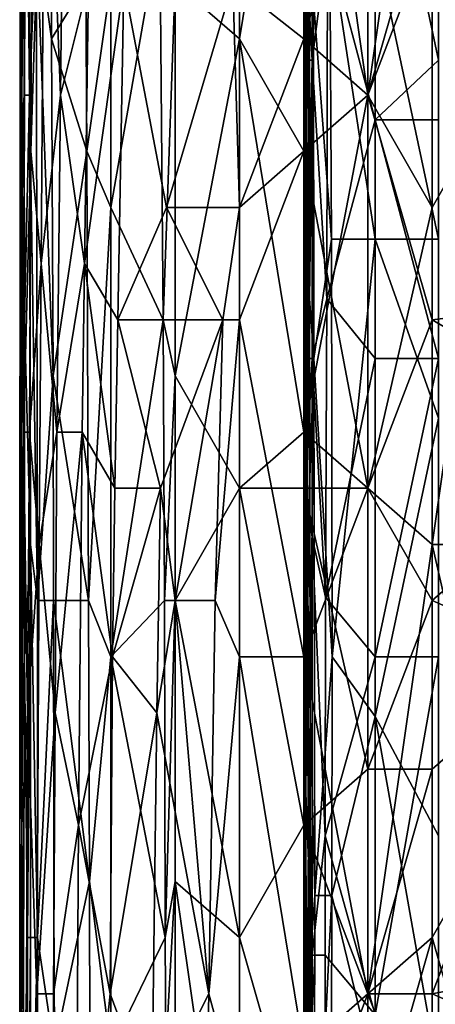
# Model space of a CAD drawing. Extents: x -1.1 to 1.1, y -0.36 to 0.36.
# Tile 53 of 256: x -1.0162 to -0.9873, y -0.0197 to 0.0488. Entities that reach past the tile are written whole.
import ezdxf

# ---------------------------------------------------------------- set-up
doc = ezdxf.new("R2010")
doc.units = 0

msp = doc.modelspace()

# ---------------------------------------------------------------- linework, layer by layer
for points in [[(-0.992004, 0.094349, 0.26569), (-0.992004, 0.043568, 0.265784), (-0.996475, 0.074818, 0.265831)], [(-0.987532, 0.074818, 0.265732), (-0.992004, 0.043568, 0.265784), (-0.992004, 0.094349, 0.26569)], [(-1.000946, 0.078724, 0.266394), (-1.000946, 0.047474, 0.26645), (-1.005416, 0.05138, 0.267829)], [(-1.000946, 0.078724, 0.266394), (-0.996475, 0.074818, 0.265831), (-1.000946, 0.047474, 0.26645)], [(-1.016088, 0.043568, 0.338675), (-1.015811, 0.074818, 0.342581), (-1.016057, 0.070912, 0.338675)], [(-1.016088, 0.043568, 0.338675), (-1.015954, 0.02013, 0.342581), (-1.015811, 0.074818, 0.342581)], [(-1.015811, 0.074818, 0.342581), (-1.015954, 0.02013, 0.342581), (-1.015459, 0.039662, 0.346487)], [(-1.015321, 0.070912, 0.346487), (-1.015811, 0.074818, 0.342581), (-1.015459, 0.039662, 0.346487)], [(-1.013387, 0.043568, 0.3543), (-1.013037, 0.074818, 0.3543), (-1.014451, 0.070912, 0.350394)], [(-1.013387, 0.043568, 0.3543), (-1.011442, 0.05138, 0.358206), (-1.013037, 0.074818, 0.3543)], [(-0.996475, 0.074818, 0.265831), (-0.996475, 0.039662, 0.26594), (-1.000946, 0.047474, 0.26645)], [(-0.992004, 0.043568, 0.265784), (-0.996475, 0.039662, 0.26594), (-0.996475, 0.074818, 0.265831)], [(-0.992004, 0.043568, 0.265784), (-0.987532, 0.074818, 0.265732), (-0.987532, 0.055287, 0.265784)], [(-1.01615, 0.059193, 0.334769), (-1.016088, 0.043568, 0.338675), (-1.016057, 0.070912, 0.338675)], [(-1.01554, 0.043568, 0.283987), (-1.015752, 0.063099, 0.287894), (-1.015533, 0.070912, 0.283987)], [(-1.015079, 0.055287, 0.280081), (-1.01554, 0.043568, 0.283987), (-1.015533, 0.070912, 0.283987)], [(-1.015459, 0.039662, 0.346487), (-1.014451, 0.070912, 0.350394), (-1.015321, 0.070912, 0.346487)], [(-1.015459, 0.039662, 0.346487), (-1.014727, 0.031849, 0.350394), (-1.014451, 0.070912, 0.350394)], [(-1.013387, 0.043568, 0.3543), (-1.014451, 0.070912, 0.350394), (-1.014727, 0.031849, 0.350394)], [(-0.996251, 0.041856, 0.236834), (-0.996237, 0.062606, 0.240592), (-0.996211, 0.070907, 0.233077)], [(-0.996211, 0.070907, 0.233077), (-0.99608, 0.054306, 0.225563), (-0.996251, 0.041856, 0.236834)], [(-1.015079, 0.055287, 0.280081), (-1.014029, 0.067005, 0.276175), (-1.014016, 0.047474, 0.276175)], [(-1.014029, 0.067005, 0.276175), (-1.011634, 0.05138, 0.272269), (-1.014016, 0.047474, 0.276175)], [(-0.991497, 0.066757, 0.269642), (-0.994827, 0.054306, 0.266891), (-0.991497, 0.041856, 0.269698)], [(-0.987107, 0.066757, 0.269983), (-0.991497, 0.066757, 0.269642), (-0.987107, 0.046006, 0.269937)], [(-0.991497, 0.066757, 0.269642), (-0.991497, 0.041856, 0.269698), (-0.987107, 0.046006, 0.269937)], [(-0.987532, 0.055287, 0.265784), (-0.965177, 0.067005, 0.266202), (-0.956235, 0.031849, 0.266523)], [(-1.016188, 0.039662, 0.326956), (-1.01615, 0.059193, 0.334769), (-1.016185, 0.063099, 0.32305)], [(-1.016185, 0.063099, 0.32305), (-1.015917, 0.063099, 0.295706), (-1.016188, 0.039662, 0.326956)], [(-1.015908, 0.043568, 0.295706), (-1.016188, 0.039662, 0.326956), (-1.015917, 0.063099, 0.295706)], [(-1.015917, 0.063099, 0.295706), (-1.015752, 0.063099, 0.287894), (-1.015908, 0.043568, 0.295706)], [(-1.01554, 0.043568, 0.283987), (-1.015908, 0.043568, 0.295706), (-1.015752, 0.063099, 0.287894)], [(-0.992004, 0.063099, 0.375523), (-0.996475, 0.059193, 0.373148), (-0.996475, 0.047474, 0.37349)], [(-0.992004, 0.063099, 0.375523), (-0.996475, 0.047474, 0.37349), (-0.992004, 0.043568, 0.376152)], [(-0.992004, 0.043568, 0.376152), (-0.987532, 0.059193, 0.377709), (-0.992004, 0.063099, 0.375523)], [(-0.996294, 0.062606, 0.251863), (-0.996331, 0.050156, 0.25562), (-0.996374, 0.046006, 0.263134)], [(-0.996374, 0.046006, 0.263134), (-0.996347, 0.054306, 0.263134), (-0.996294, 0.062606, 0.251863)], [(-0.995886, 0.046006, 0.264512), (-0.995886, 0.062606, 0.26436), (-0.996347, 0.054306, 0.263134)], [(-0.996331, 0.050156, 0.25562), (-0.996237, 0.062606, 0.240592), (-0.996323, 0.046006, 0.25562)], [(-0.996251, 0.041856, 0.236834), (-0.996323, 0.046006, 0.25562), (-0.996237, 0.062606, 0.240592)], [(-0.995886, 0.062606, 0.26436), (-0.995886, 0.046006, 0.264512), (-0.994827, 0.054306, 0.266891)], [(-1.01615, 0.059193, 0.334769), (-1.016188, 0.039662, 0.326956), (-1.016172, 0.035755, 0.334769)], [(-1.016172, 0.035755, 0.334769), (-1.016088, 0.043568, 0.338675), (-1.01615, 0.059193, 0.334769)], [(-1.001408, 0.05138, 0.369925), (-0.996475, 0.047474, 0.37349), (-0.996475, 0.059193, 0.373148)], [(-0.987532, 0.059193, 0.377709), (-0.992004, 0.043568, 0.376152), (-0.987532, 0.035755, 0.378466)], [(-0.983061, 0.059193, 0.379475), (-0.987532, 0.059193, 0.377709), (-0.983061, 0.043568, 0.380047)], [(-0.987532, 0.059193, 0.377709), (-0.987532, 0.035755, 0.378466), (-0.983061, 0.043568, 0.380047)], [(-0.991497, 0.054306, 0.215998), (-0.987107, 0.058456, 0.215456), (-0.987107, 0.033556, 0.21555)], [(-1.015079, 0.055287, 0.280081), (-1.014993, 0.008412, 0.280081), (-1.01554, 0.043568, 0.283987)], [(-1.013891, 0.024037, 0.276175), (-1.015079, 0.055287, 0.280081), (-1.014016, 0.047474, 0.276175)], [(-1.014993, 0.008412, 0.280081), (-1.015079, 0.055287, 0.280081), (-1.013891, 0.024037, 0.276175)], [(-1.009887, 0.035755, 0.270713), (-1.009887, 0.05138, 0.270596), (-1.006488, 0.055287, 0.268362)], [(-1.006488, 0.055287, 0.268362), (-1.006244, 0.027943, 0.268362), (-1.009887, 0.035755, 0.270713)], [(-1.005416, 0.05138, 0.267829), (-1.006244, 0.027943, 0.268362), (-1.006488, 0.055287, 0.268362)], [(-0.992004, 0.043568, 0.265784), (-0.987532, 0.055287, 0.265784), (-0.987532, 0.027943, 0.265901)], [(-0.987532, 0.027943, 0.265901), (-0.987532, 0.055287, 0.265784), (-0.956235, 0.031849, 0.266523)], [(-0.996374, 0.046006, 0.263134), (-0.995886, 0.046006, 0.264512), (-0.996347, 0.054306, 0.263134)], [(-0.996158, 0.029406, 0.22932), (-0.996251, 0.041856, 0.236834), (-0.99608, 0.054306, 0.225563)], [(-0.996067, 0.029406, 0.225563), (-0.996158, 0.029406, 0.22932), (-0.99608, 0.054306, 0.225563)], [(-0.996067, 0.029406, 0.225563), (-0.99608, 0.054306, 0.225563), (-0.995798, 0.050156, 0.221806)], [(-0.995886, 0.046006, 0.264512), (-0.994873, 0.029406, 0.266891), (-0.994827, 0.054306, 0.266891)], [(-0.994551, 0.033556, 0.218049), (-0.995798, 0.050156, 0.221806), (-0.994667, 0.054306, 0.218049)], [(-0.994873, 0.029406, 0.266891), (-0.991497, 0.041856, 0.269698), (-0.994827, 0.054306, 0.266891)], [(-0.991497, 0.033556, 0.216087), (-0.994667, 0.054306, 0.218049), (-0.991497, 0.054306, 0.215998)], [(-0.994667, 0.054306, 0.218049), (-0.991497, 0.033556, 0.216087), (-0.994551, 0.033556, 0.218049)], [(-0.987107, 0.033556, 0.21555), (-0.991497, 0.033556, 0.216087), (-0.991497, 0.054306, 0.215998)], [(-1.011551, 0.039662, 0.272269), (-1.014016, 0.047474, 0.276175), (-1.011634, 0.05138, 0.272269)], [(-1.011442, 0.05138, 0.358206), (-1.013387, 0.043568, 0.3543), (-1.011717, 0.031849, 0.358206)], [(-1.008988, 0.05138, 0.362112), (-1.011442, 0.05138, 0.358206), (-1.011717, 0.031849, 0.358206)], [(-1.008988, 0.05138, 0.362112), (-1.011717, 0.031849, 0.358206), (-1.0094, 0.027943, 0.362112)], [(-1.011551, 0.039662, 0.272269), (-1.011634, 0.05138, 0.272269), (-1.009887, 0.05138, 0.270596)], [(-1.009887, 0.035755, 0.270713), (-1.011551, 0.039662, 0.272269), (-1.009887, 0.05138, 0.270596)], [(-1.0094, 0.027943, 0.362112), (-1.006028, 0.035755, 0.366019), (-1.008988, 0.05138, 0.362112)], [(-1.001408, 0.05138, 0.369925), (-1.008988, 0.05138, 0.362112), (-1.006028, 0.035755, 0.366019)], [(-1.005416, 0.05138, 0.267829), (-1.005416, 0.024037, 0.267964), (-1.006244, 0.027943, 0.268362)], [(-1.001408, 0.05138, 0.369925), (-1.006028, 0.035755, 0.366019), (-1.000946, 0.035755, 0.370701)], [(-1.005416, 0.024037, 0.267964), (-1.005416, 0.05138, 0.267829), (-1.000946, 0.047474, 0.26645)], [(-1.000946, 0.035755, 0.370701), (-0.996475, 0.047474, 0.37349), (-1.001408, 0.05138, 0.369925)], [(-0.996331, 0.050156, 0.25562), (-0.996323, 0.046006, 0.25562), (-0.996374, 0.046006, 0.263134)], [(-0.996067, 0.029406, 0.225563), (-0.995798, 0.050156, 0.221806), (-0.995762, 0.025256, 0.221806)], [(-0.995798, 0.050156, 0.221806), (-0.994551, 0.033556, 0.218049), (-0.995762, 0.025256, 0.221806)], [(-1.014016, 0.047474, 0.276175), (-1.011551, 0.039662, 0.272269), (-1.013891, 0.024037, 0.276175)], [(-1.000946, 0.047474, 0.26645), (-1.000946, 0.016224, 0.266596), (-1.005416, 0.024037, 0.267964)], [(-0.996475, 0.047474, 0.37349), (-1.000946, 0.035755, 0.370701), (-0.996475, 0.039662, 0.373714)], [(-0.996475, 0.039662, 0.26594), (-0.996475, 0.02013, 0.26605), (-1.000946, 0.047474, 0.26645)], [(-0.996475, 0.02013, 0.26605), (-1.000946, 0.016224, 0.266596), (-1.000946, 0.047474, 0.26645)], [(-0.992004, 0.043568, 0.376152), (-0.996475, 0.047474, 0.37349), (-0.996475, 0.039662, 0.373714)], [(-0.995886, 0.046006, 0.264512), (-0.996374, 0.046006, 0.263134), (-0.996354, 0.025256, 0.263134)], [(-0.996374, 0.046006, 0.263134), (-0.996323, 0.046006, 0.25562), (-0.996354, 0.025256, 0.263134)], [(-0.996323, 0.046006, 0.25562), (-0.996294, 0.033556, 0.25562), (-0.996354, 0.025256, 0.263134)], [(-0.996354, 0.025256, 0.263134), (-0.995886, 0.025256, 0.264525), (-0.995886, 0.046006, 0.264512)], [(-0.996251, 0.041856, 0.236834), (-0.996294, 0.033556, 0.25562), (-0.996323, 0.046006, 0.25562)], [(-0.995886, 0.025256, 0.264525), (-0.994873, 0.029406, 0.266891), (-0.995886, 0.046006, 0.264512)], [(-0.987107, 0.041856, 0.269919), (-0.987107, 0.046006, 0.269937), (-0.991497, 0.041856, 0.269698)], [(-1.015908, 0.043568, 0.295706), (-1.01614, 0.031849, 0.319144), (-1.016188, 0.039662, 0.326956)], [(-1.016088, 0.043568, 0.338675), (-1.016172, 0.035755, 0.334769), (-1.016093, 0.027943, 0.338675)], [(-1.015908, 0.043568, 0.295706), (-1.015901, 0.027943, 0.295706), (-1.01614, 0.031849, 0.319144)], [(-1.015954, 0.02013, 0.342581), (-1.016088, 0.043568, 0.338675), (-1.016093, 0.027943, 0.338675)], [(-1.015908, 0.043568, 0.295706), (-1.01554, 0.043568, 0.283987), (-1.015901, 0.027943, 0.295706)], [(-1.015486, 0.012318, 0.283987), (-1.015901, 0.027943, 0.295706), (-1.01554, 0.043568, 0.283987)], [(-1.01554, 0.043568, 0.283987), (-1.014993, 0.008412, 0.280081), (-1.015486, 0.012318, 0.283987)], [(-1.013387, 0.043568, 0.3543), (-1.014727, 0.031849, 0.350394), (-1.013643, 0.02013, 0.3543)], [(-1.013643, 0.02013, 0.3543), (-1.011717, 0.031849, 0.358206), (-1.013387, 0.043568, 0.3543)], [(-0.992004, 0.016224, 0.376888), (-0.992004, 0.043568, 0.376152), (-0.996475, 0.039662, 0.373714)], [(-0.996475, 0.039662, 0.26594), (-0.992004, 0.043568, 0.265784), (-0.996475, 0.02013, 0.26605)], [(-0.992004, 0.043568, 0.265784), (-0.992004, 0.016224, 0.265917), (-0.996475, 0.02013, 0.26605)], [(-0.992004, 0.043568, 0.376152), (-0.992004, 0.016224, 0.376888), (-0.987532, 0.035755, 0.378466)], [(-0.987532, 0.027943, 0.265901), (-0.992004, 0.016224, 0.265917), (-0.992004, 0.043568, 0.265784)], [(-0.987532, 0.035755, 0.378466), (-0.987532, 0.012318, 0.379133), (-0.983061, 0.043568, 0.380047)], [(-0.987532, 0.012318, 0.379133), (-0.983061, 0.012318, 0.380983), (-0.983061, 0.043568, 0.380047)], [(-0.996251, 0.041856, 0.236834), (-0.996255, 0.025256, 0.244349), (-0.996294, 0.033556, 0.25562)], [(-0.996251, 0.041856, 0.236834), (-0.996158, 0.029406, 0.22932), (-0.996255, 0.025256, 0.244349)], [(-0.991497, 0.041856, 0.269698), (-0.994873, 0.029406, 0.266891), (-0.991497, 0.025256, 0.269805)], [(-0.987107, 0.041856, 0.269919), (-0.991497, 0.041856, 0.269698), (-0.987107, 0.025256, 0.269981)], [(-0.991497, 0.041856, 0.269698), (-0.991497, 0.025256, 0.269805), (-0.987107, 0.025256, 0.269981)], [(-1.016093, 0.027943, 0.338675), (-1.016188, 0.039662, 0.326956), (-1.01623, 0.008412, 0.330862)], [(-1.016188, 0.039662, 0.326956), (-1.01614, 0.031849, 0.319144), (-1.01623, 0.008412, 0.330862)], [(-1.016188, 0.039662, 0.326956), (-1.016093, 0.027943, 0.338675), (-1.016172, 0.035755, 0.334769)], [(-1.015459, 0.039662, 0.346487), (-1.015954, 0.02013, 0.342581), (-1.015545, 0.02013, 0.346487)], [(-1.015545, 0.02013, 0.346487), (-1.014727, 0.031849, 0.350394), (-1.015459, 0.039662, 0.346487)], [(-1.011551, 0.039662, 0.272269), (-1.011433, 0.008412, 0.272269), (-1.013891, 0.024037, 0.276175)], [(-1.011433, 0.008412, 0.272269), (-1.011551, 0.039662, 0.272269), (-1.009887, 0.035755, 0.270713)], [(-0.996475, 0.039662, 0.373714), (-1.000946, 0.035755, 0.370701), (-1.000946, 0.027943, 0.370875)], [(-1.000946, 0.027943, 0.370875), (-0.996475, 0.004505, 0.374512), (-0.996475, 0.039662, 0.373714)], [(-0.992004, 0.016224, 0.376888), (-0.996475, 0.039662, 0.373714), (-0.996475, 0.004505, 0.374512)], [(-1.011433, 0.008412, 0.272269), (-1.009887, 0.035755, 0.270713), (-1.009887, 0.004505, 0.270801)], [(-1.006244, 0.027943, 0.268362), (-1.009887, 0.004505, 0.270801), (-1.009887, 0.035755, 0.270713)], [(-1.0094, 0.027943, 0.362112), (-1.002099, 0.027943, 0.369925), (-1.006028, 0.035755, 0.366019)], [(-1.002099, 0.027943, 0.369925), (-1.000946, 0.035755, 0.370701), (-1.006028, 0.035755, 0.366019)], [(-1.002099, 0.027943, 0.369925), (-1.000946, 0.027943, 0.370875), (-1.000946, 0.035755, 0.370701)], [(-0.987532, 0.035755, 0.378466), (-0.992004, 0.016224, 0.376888), (-0.987532, 0.012318, 0.379133)], [(-0.996294, 0.021106, 0.25562), (-0.996354, 0.025256, 0.263134), (-0.996294, 0.033556, 0.25562)], [(-0.996294, 0.033556, 0.25562), (-0.996255, 0.025256, 0.244349), (-0.996294, 0.021106, 0.25562)], [(-0.994551, 0.033556, 0.218049), (-0.994495, 0.004505, 0.218049), (-0.995762, 0.025256, 0.221806)], [(-0.994495, 0.004505, 0.218049), (-0.994551, 0.033556, 0.218049), (-0.991497, 0.033556, 0.216087)], [(-0.991497, 0.000355, 0.21611), (-0.994495, 0.004505, 0.218049), (-0.991497, 0.033556, 0.216087)], [(-0.991497, 0.033556, 0.216087), (-0.987107, 0.033556, 0.21555), (-0.987107, 0.021106, 0.215557)], [(-0.987107, 0.021106, 0.215557), (-0.991497, 0.000355, 0.21611), (-0.991497, 0.033556, 0.216087)], [(-1.016225, -0.007213, 0.32305), (-1.01623, 0.008412, 0.330862), (-1.01614, 0.031849, 0.319144)], [(-1.01614, 0.031849, 0.319144), (-1.015901, 0.027943, 0.295706), (-1.016225, -0.007213, 0.32305)], [(-1.014727, 0.031849, 0.350394), (-1.015545, 0.02013, 0.346487), (-1.014876, 0.012318, 0.350394)], [(-1.014876, 0.012318, 0.350394), (-1.013643, 0.02013, 0.3543), (-1.014727, 0.031849, 0.350394)], [(-1.011717, 0.031849, 0.358206), (-1.013643, 0.02013, 0.3543), (-1.011891, 0.02013, 0.358206)], [(-1.011891, 0.02013, 0.358206), (-1.009612, 0.016224, 0.362112), (-1.011717, 0.031849, 0.358206)], [(-1.009612, 0.016224, 0.362112), (-1.0094, 0.027943, 0.362112), (-1.011717, 0.031849, 0.358206)], [(-0.987532, 0.027943, 0.265901), (-0.956235, 0.031849, 0.266523), (-0.974119, 0.02013, 0.266203)], [(-0.996255, 0.025256, 0.244349), (-0.996158, 0.029406, 0.22932), (-0.996238, 0.008655, 0.240592)], [(-0.996051, 0.016956, 0.225563), (-0.996238, 0.008655, 0.240592), (-0.996158, 0.029406, 0.22932)], [(-0.996158, 0.029406, 0.22932), (-0.996067, 0.029406, 0.225563), (-0.996051, 0.016956, 0.225563)], [(-0.996051, 0.016956, 0.225563), (-0.996067, 0.029406, 0.225563), (-0.995762, 0.025256, 0.221806)], [(-0.994873, 0.029406, 0.266891), (-0.995886, 0.025256, 0.264525), (-0.994949, 0.008655, 0.266891)], [(-0.994949, 0.008655, 0.266891), (-0.991497, 0.025256, 0.269805), (-0.994873, 0.029406, 0.266891)], [(-1.016093, 0.027943, 0.338675), (-1.01623, 0.008412, 0.330862), (-1.016075, -0.007213, 0.342581)], [(-1.015901, 0.004505, 0.295706), (-1.016225, -0.007213, 0.32305), (-1.015901, 0.027943, 0.295706)], [(-1.015954, 0.02013, 0.342581), (-1.016093, 0.027943, 0.338675), (-1.016075, -0.007213, 0.342581)], [(-1.015901, 0.027943, 0.295706), (-1.015486, 0.012318, 0.283987), (-1.015901, 0.004505, 0.295706)], [(-1.006244, 0.027943, 0.268362), (-1.006152, 0.008412, 0.268362), (-1.009887, 0.004505, 0.270801)], [(-1.009612, 0.016224, 0.362112), (-1.006438, 0.016224, 0.366019), (-1.0094, 0.027943, 0.362112)], [(-1.002099, 0.027943, 0.369925), (-1.0094, 0.027943, 0.362112), (-1.006438, 0.016224, 0.366019)], [(-1.002099, 0.027943, 0.369925), (-1.006438, 0.016224, 0.366019), (-1.005416, 0.008412, 0.367244)], [(-1.005416, 0.024037, 0.267964), (-1.006152, 0.008412, 0.268362), (-1.006244, 0.027943, 0.268362)], [(-1.005416, 0.008412, 0.367244), (-1.002632, 0.008412, 0.369925), (-1.002099, 0.027943, 0.369925)], [(-1.002632, 0.008412, 0.369925), (-1.000946, 0.027943, 0.370875), (-1.002099, 0.027943, 0.369925)], [(-1.000946, 0.004505, 0.371401), (-1.000946, 0.027943, 0.370875), (-1.002632, 0.008412, 0.369925)], [(-1.000946, 0.027943, 0.370875), (-1.000946, 0.004505, 0.371401), (-0.996475, 0.004505, 0.374512)], [(-0.987532, 0.027943, 0.265901), (-0.987532, 0.008412, 0.265974), (-0.992004, 0.016224, 0.265917)], [(-0.987532, 0.008412, 0.265974), (-0.987532, 0.027943, 0.265901), (-0.974119, 0.02013, 0.266203)], [(-0.995886, 0.025256, 0.264525), (-0.996354, 0.025256, 0.263134), (-0.996374, 0.016956, 0.263134)], [(-0.996354, 0.025256, 0.263134), (-0.996294, 0.021106, 0.25562), (-0.996374, 0.016956, 0.263134)], [(-0.995886, 0.012805, 0.264537), (-0.995886, 0.025256, 0.264525), (-0.996374, 0.016956, 0.263134)], [(-0.996294, 0.021106, 0.25562), (-0.996255, 0.025256, 0.244349), (-0.99628, 0.008655, 0.25562)], [(-0.996255, 0.025256, 0.244349), (-0.996238, 0.008655, 0.240592), (-0.99628, 0.008655, 0.25562)], [(-0.996051, 0.016956, 0.225563), (-0.995762, 0.025256, 0.221806), (-0.996025, 0.000355, 0.225563)], [(-0.996025, 0.000355, 0.225563), (-0.995762, 0.025256, 0.221806), (-0.995708, -0.012095, 0.221806)], [(-0.994949, 0.008655, 0.266891), (-0.995886, 0.025256, 0.264525), (-0.995886, 0.012805, 0.264537)], [(-0.994495, 0.004505, 0.218049), (-0.995708, -0.012095, 0.221806), (-0.995762, 0.025256, 0.221806)], [(-0.991497, 0.025256, 0.269805), (-0.994949, 0.008655, 0.266891), (-0.991497, 0.004505, 0.26986)], [(-0.991497, 0.004505, 0.26986), (-0.987107, 0.025256, 0.269981), (-0.991497, 0.025256, 0.269805)], [(-0.991497, 0.004505, 0.26986), (-0.987107, 0.004505, 0.269972), (-0.987107, 0.025256, 0.269981)], [(-1.013886, 0.008412, 0.276175), (-1.014993, 0.008412, 0.280081), (-1.013891, 0.024037, 0.276175)], [(-1.013891, 0.024037, 0.276175), (-1.011433, 0.008412, 0.272269), (-1.013886, 0.008412, 0.276175)], [(-1.005416, 0.024037, 0.267964), (-1.005416, 0.008412, 0.267987), (-1.006152, 0.008412, 0.268362)], [(-1.000946, 0.016224, 0.266596), (-1.005416, 0.008412, 0.267987), (-1.005416, 0.024037, 0.267964)], [(-0.99628, 0.008655, 0.25562), (-0.996374, 0.016956, 0.263134), (-0.996294, 0.021106, 0.25562)], [(-0.987107, 0.021106, 0.215557), (-0.987107, -0.007945, 0.215519), (-0.991497, 0.000355, 0.21611)], [(-1.01569, 0.000599, 0.346487), (-1.015954, 0.02013, 0.342581), (-1.016075, -0.007213, 0.342581)], [(-1.015545, 0.02013, 0.346487), (-1.015954, 0.02013, 0.342581), (-1.01569, 0.000599, 0.346487)], [(-1.01569, 0.000599, 0.346487), (-1.014876, 0.012318, 0.350394), (-1.015545, 0.02013, 0.346487)], [(-1.013643, 0.02013, 0.3543), (-1.014876, 0.012318, 0.350394), (-1.013772, 0.000599, 0.3543)], [(-1.013772, 0.000599, 0.3543), (-1.011891, 0.02013, 0.358206), (-1.013643, 0.02013, 0.3543)], [(-1.011891, 0.02013, 0.358206), (-1.013772, 0.000599, 0.3543), (-1.012148, -0.007213, 0.358206)], [(-1.009764, 0.004505, 0.362112), (-1.011891, 0.02013, 0.358206), (-1.012148, -0.007213, 0.358206)], [(-1.009764, 0.004505, 0.362112), (-1.009612, 0.016224, 0.362112), (-1.011891, 0.02013, 0.358206)], [(-1.000946, 0.016224, 0.266596), (-0.996475, 0.02013, 0.26605), (-0.996475, 0.016224, 0.266026)], [(-0.996475, 0.016224, 0.266026), (-0.996475, 0.02013, 0.26605), (-0.992004, 0.016224, 0.265917)], [(-0.987532, 0.008412, 0.265974), (-0.974119, 0.02013, 0.266203), (-0.97859, 0.004505, 0.266155)], [(-0.995886, 0.012805, 0.264537), (-0.996374, 0.016956, 0.263134), (-0.996384, -0.003795, 0.263134)], [(-0.996374, 0.016956, 0.263134), (-0.99628, 0.008655, 0.25562), (-0.996384, -0.003795, 0.263134)], [(-0.996051, 0.016956, 0.225563), (-0.996181, 0.008655, 0.233077), (-0.996238, 0.008655, 0.240592)], [(-0.996025, 0.000355, 0.225563), (-0.996181, 0.008655, 0.233077), (-0.996051, 0.016956, 0.225563)], [(-1.006438, 0.016224, 0.366019), (-1.009612, 0.016224, 0.362112), (-1.009764, 0.004505, 0.362112)], [(-1.006438, 0.016224, 0.366019), (-1.009764, 0.004505, 0.362112), (-1.006699, 0.000599, 0.366019)], [(-1.005416, 0.008412, 0.367244), (-1.006438, 0.016224, 0.366019), (-1.006699, 0.000599, 0.366019)], [(-1.000946, 0.016224, 0.266596), (-1.000946, -0.015026, 0.266655), (-1.005416, 0.008412, 0.267987)], [(-0.996475, -0.007213, 0.266084), (-1.000946, 0.016224, 0.266596), (-0.996475, 0.016224, 0.266026)], [(-0.996475, -0.007213, 0.266084), (-1.000946, -0.015026, 0.266655), (-1.000946, 0.016224, 0.266596)], [(-0.996475, 0.016224, 0.266026), (-0.992004, 0.016224, 0.265917), (-0.992004, -0.003307, 0.265946)], [(-0.992004, -0.003307, 0.265946), (-0.996475, -0.007213, 0.266084), (-0.996475, 0.016224, 0.266026)], [(-0.996475, 0.004505, 0.374512), (-0.992004, -0.018932, 0.37753), (-0.992004, 0.016224, 0.376888)], [(-0.987532, 0.008412, 0.265974), (-0.992004, -0.003307, 0.265946), (-0.992004, 0.016224, 0.265917)], [(-0.992004, -0.018932, 0.37753), (-0.987532, 0.012318, 0.379133), (-0.992004, 0.016224, 0.376888)], [(-0.995886, -0.016245, 0.264654), (-0.995886, 0.012805, 0.264537), (-0.996384, -0.003795, 0.263134)], [(-0.994949, 0.008655, 0.266891), (-0.995886, 0.012805, 0.264537), (-0.994971, -0.007945, 0.266891)], [(-0.995886, 0.012805, 0.264537), (-0.995886, -0.016245, 0.264654), (-0.994971, -0.007945, 0.266891)], [(-1.015688, -0.015026, 0.287894), (-1.015901, 0.004505, 0.295706), (-1.015486, 0.012318, 0.283987)], [(-1.01569, 0.000599, 0.346487), (-1.015048, -0.018932, 0.350394), (-1.014876, 0.012318, 0.350394)], [(-1.015478, -0.015026, 0.283987), (-1.015688, -0.015026, 0.287894), (-1.015486, 0.012318, 0.283987)], [(-1.014988, -0.015026, 0.280081), (-1.015486, 0.012318, 0.283987), (-1.014993, 0.008412, 0.280081)], [(-1.015486, 0.012318, 0.283987), (-1.014988, -0.015026, 0.280081), (-1.015478, -0.015026, 0.283987)], [(-1.013772, 0.000599, 0.3543), (-1.014876, 0.012318, 0.350394), (-1.015048, -0.018932, 0.350394)], [(-0.987532, 0.012318, 0.379133), (-0.992004, -0.018932, 0.37753), (-0.987532, -0.015026, 0.379668)], [(-0.983061, 0.012318, 0.380983), (-0.987532, 0.012318, 0.379133), (-0.983061, -0.007213, 0.381414)], [(-0.987532, 0.012318, 0.379133), (-0.987532, -0.015026, 0.379668), (-0.983061, -0.007213, 0.381414)], [(-1.016199, -0.030651, 0.338675), (-1.016075, -0.007213, 0.342581), (-1.01623, 0.008412, 0.330862)], [(-1.01623, 0.008412, 0.330862), (-1.016225, -0.007213, 0.32305), (-1.016199, -0.030651, 0.338675)], [(-1.014988, -0.015026, 0.280081), (-1.014993, 0.008412, 0.280081), (-1.013886, 0.008412, 0.276175)], [(-1.014988, -0.015026, 0.280081), (-1.013886, 0.008412, 0.276175), (-1.01384, -0.022838, 0.276175)], [(-1.011364, -0.01112, 0.272269), (-1.013886, 0.008412, 0.276175), (-1.011433, 0.008412, 0.272269)], [(-1.011364, -0.01112, 0.272269), (-1.01384, -0.022838, 0.276175), (-1.013886, 0.008412, 0.276175)], [(-1.011364, -0.01112, 0.272269), (-1.011433, 0.008412, 0.272269), (-1.009887, 0.004505, 0.270801)], [(-1.006118, -0.015026, 0.268362), (-1.009887, 0.004505, 0.270801), (-1.006152, 0.008412, 0.268362)], [(-1.003078, -0.018932, 0.369925), (-1.005416, 0.008412, 0.367244), (-1.006699, 0.000599, 0.366019)], [(-1.006118, -0.015026, 0.268362), (-1.006152, 0.008412, 0.268362), (-1.005416, 0.008412, 0.267987)], [(-1.006118, -0.015026, 0.268362), (-1.005416, 0.008412, 0.267987), (-1.005416, -0.01112, 0.268009)], [(-1.000946, -0.015026, 0.266655), (-1.005416, -0.01112, 0.268009), (-1.005416, 0.008412, 0.267987)], [(-1.003078, -0.018932, 0.369925), (-1.002632, 0.008412, 0.369925), (-1.005416, 0.008412, 0.367244)], [(-1.000946, 0.004505, 0.371401), (-1.002632, 0.008412, 0.369925), (-1.003078, -0.018932, 0.369925)], [(-0.996318, -0.007945, 0.259377), (-0.996384, -0.003795, 0.263134), (-0.99628, 0.008655, 0.25562)], [(-0.996147, -0.007945, 0.236834), (-0.996318, -0.007945, 0.259377), (-0.99628, 0.008655, 0.25562)], [(-0.996238, 0.008655, 0.240592), (-0.996147, -0.007945, 0.236834), (-0.99628, 0.008655, 0.25562)], [(-0.996238, 0.008655, 0.240592), (-0.996181, 0.008655, 0.233077), (-0.996147, -0.007945, 0.236834)], [(-0.996181, 0.008655, 0.233077), (-0.996025, 0.000355, 0.225563), (-0.996147, -0.007945, 0.236834)], [(-0.994971, -0.007945, 0.266891), (-0.991497, 0.004505, 0.26986), (-0.994949, 0.008655, 0.266891)], [(-0.987532, 0.008412, 0.265974), (-0.987532, -0.003307, 0.265991), (-0.992004, -0.003307, 0.265946)], [(-0.987532, -0.003307, 0.265991), (-0.987532, 0.008412, 0.265974), (-0.97859, 0.004505, 0.266155)], [(-1.016225, -0.007213, 0.32305), (-1.015901, 0.004505, 0.295706), (-1.016006, -0.030651, 0.303519)], [(-1.015901, 0.004505, 0.295706), (-1.015688, -0.015026, 0.287894), (-1.016006, -0.030651, 0.303519)], [(-1.009927, -0.018932, 0.362112), (-1.009764, 0.004505, 0.362112), (-1.012148, -0.007213, 0.358206)], [(-1.011364, -0.01112, 0.272269), (-1.009887, 0.004505, 0.270801), (-1.009887, -0.022838, 0.270862)], [(-1.009927, -0.018932, 0.362112), (-1.006699, 0.000599, 0.366019), (-1.009764, 0.004505, 0.362112)], [(-1.006118, -0.015026, 0.268362), (-1.009887, -0.022838, 0.270862), (-1.009887, 0.004505, 0.270801)], [(-1.000946, -0.026745, 0.371864), (-1.000946, 0.004505, 0.371401), (-1.003078, -0.018932, 0.369925)], [(-0.996475, 0.004505, 0.374512), (-1.000946, 0.004505, 0.371401), (-0.996475, -0.022838, 0.374948)], [(-1.000946, 0.004505, 0.371401), (-1.000946, -0.026745, 0.371864), (-0.996475, -0.022838, 0.374948)], [(-0.996475, 0.004505, 0.374512), (-0.996475, -0.022838, 0.374948), (-0.992004, -0.018932, 0.37753)], [(-0.99452, -0.012095, 0.218049), (-0.995708, -0.012095, 0.221806), (-0.994495, 0.004505, 0.218049)], [(-0.991497, 0.004505, 0.26986), (-0.994971, -0.007945, 0.266891), (-0.991497, -0.020395, 0.269874)], [(-0.994495, 0.004505, 0.218049), (-0.991497, 0.000355, 0.21611), (-0.99452, -0.012095, 0.218049)], [(-0.987107, 0.004505, 0.269972), (-0.991497, 0.004505, 0.26986), (-0.991497, -0.020395, 0.269874)], [(-0.991497, -0.020395, 0.269874), (-0.987107, -0.024545, 0.270015), (-0.987107, 0.004505, 0.269972)], [(-0.987532, -0.018932, 0.266042), (-0.987532, -0.003307, 0.265991), (-0.97859, 0.004505, 0.266155)], [(-0.97859, 0.004505, 0.266155), (-0.947293, -0.01112, 0.266784), (-0.987532, -0.018932, 0.266042)], [(-1.016075, -0.007213, 0.342581), (-1.015819, -0.038463, 0.346487), (-1.01569, 0.000599, 0.346487)], [(-1.01569, 0.000599, 0.346487), (-1.015819, -0.038463, 0.346487), (-1.015048, -0.018932, 0.350394)], [(-1.015048, -0.018932, 0.350394), (-1.013875, -0.018932, 0.3543), (-1.013772, 0.000599, 0.3543)], [(-1.013875, -0.018932, 0.3543), (-1.012148, -0.007213, 0.358206), (-1.013772, 0.000599, 0.3543)], [(-1.006699, 0.000599, 0.366019), (-1.009927, -0.018932, 0.362112), (-1.007031, -0.026745, 0.366019)], [(-1.003078, -0.018932, 0.369925), (-1.006699, 0.000599, 0.366019), (-1.007031, -0.026745, 0.366019)], [(-0.996059, -0.016245, 0.22932), (-0.996147, -0.007945, 0.236834), (-0.996025, 0.000355, 0.225563)], [(-0.995993, -0.016245, 0.225563), (-0.996059, -0.016245, 0.22932), (-0.996025, 0.000355, 0.225563)], [(-0.996025, 0.000355, 0.225563), (-0.995708, -0.012095, 0.221806), (-0.995993, -0.016245, 0.225563)], [(-0.99452, -0.012095, 0.218049), (-0.991497, 0.000355, 0.21611), (-0.991497, -0.024545, 0.216062)], [(-0.987107, -0.007945, 0.215519), (-0.987107, -0.024545, 0.215532), (-0.991497, 0.000355, 0.21611)], [(-0.987107, -0.024545, 0.215532), (-0.991497, -0.024545, 0.216062), (-0.991497, 0.000355, 0.21611)], [(-0.996475, -0.007213, 0.266084), (-0.992004, -0.003307, 0.265946), (-0.992004, -0.018932, 0.265999)], [(-0.992004, -0.018932, 0.265999), (-0.992004, -0.003307, 0.265946), (-0.987532, -0.003307, 0.265991)], [(-0.987532, -0.018932, 0.266042), (-0.992004, -0.018932, 0.265999), (-0.987532, -0.003307, 0.265991)], [(-0.995886, -0.016245, 0.264654), (-0.996384, -0.003795, 0.263134), (-0.996364, -0.020395, 0.263134)], [(-0.996384, -0.003795, 0.263134), (-0.996318, -0.007945, 0.259377), (-0.996364, -0.020395, 0.263134)], [(-1.016209, -0.034557, 0.32305), (-1.016199, -0.030651, 0.338675), (-1.016225, -0.007213, 0.32305)], [(-1.016006, -0.030651, 0.303519), (-1.016209, -0.034557, 0.32305), (-1.016225, -0.007213, 0.32305)], [(-1.016199, -0.030651, 0.338675), (-1.016138, -0.04237, 0.342581), (-1.016075, -0.007213, 0.342581)], [(-1.016138, -0.04237, 0.342581), (-1.015819, -0.038463, 0.346487), (-1.016075, -0.007213, 0.342581)], [(-1.013875, -0.018932, 0.3543), (-1.012351, -0.04237, 0.358206), (-1.012148, -0.007213, 0.358206)], [(-1.009927, -0.018932, 0.362112), (-1.012148, -0.007213, 0.358206), (-1.012351, -0.04237, 0.358206)], [(-0.996475, -0.007213, 0.266084), (-0.996475, -0.030651, 0.266153), (-1.000946, -0.015026, 0.266655)], [(-0.992004, -0.018932, 0.265999), (-0.996475, -0.030651, 0.266153), (-0.996475, -0.007213, 0.266084)], [(-0.987532, -0.015026, 0.379668), (-0.983061, -0.030651, 0.381799), (-0.983061, -0.007213, 0.381414)], [(-0.996245, -0.024545, 0.251863), (-0.996364, -0.020395, 0.263134), (-0.996318, -0.007945, 0.259377)], [(-0.996318, -0.007945, 0.259377), (-0.996147, -0.007945, 0.236834), (-0.996245, -0.024545, 0.251863)], [(-0.996152, -0.032845, 0.240592), (-0.996245, -0.024545, 0.251863), (-0.996147, -0.007945, 0.236834)], [(-0.996147, -0.007945, 0.236834), (-0.996059, -0.016245, 0.22932), (-0.996152, -0.032845, 0.240592)], [(-0.994971, -0.007945, 0.266891), (-0.995886, -0.016245, 0.264654), (-0.994971, -0.016245, 0.266891)], [(-0.994971, -0.016245, 0.266891), (-0.991497, -0.020395, 0.269874), (-0.994971, -0.007945, 0.266891)], [(-1.01135, -0.022838, 0.272269), (-1.01384, -0.022838, 0.276175), (-1.011364, -0.01112, 0.272269)], [(-1.011364, -0.01112, 0.272269), (-1.009887, -0.022838, 0.270862), (-1.01135, -0.022838, 0.272269)], [(-1.006118, -0.015026, 0.268362), (-1.005416, -0.01112, 0.268009), (-1.006057, -0.022838, 0.268362)], [(-1.006057, -0.022838, 0.268362), (-1.005416, -0.01112, 0.268009), (-1.005416, -0.046276, 0.26803)], [(-1.005416, -0.01112, 0.268009), (-1.000946, -0.015026, 0.266655), (-1.000946, -0.04237, 0.266681)], [(-1.000946, -0.04237, 0.266681), (-1.005416, -0.046276, 0.26803), (-1.005416, -0.01112, 0.268009)], [(-0.987532, -0.018932, 0.266042), (-0.947293, -0.01112, 0.266784), (-0.951764, -0.034557, 0.266733)], [(-0.995743, -0.036996, 0.221806), (-0.995993, -0.016245, 0.225563), (-0.995708, -0.012095, 0.221806)], [(-0.995708, -0.012095, 0.221806), (-0.99452, -0.012095, 0.218049), (-0.995743, -0.036996, 0.221806)], [(-0.994594, -0.041146, 0.218049), (-0.995743, -0.036996, 0.221806), (-0.99452, -0.012095, 0.218049)], [(-0.994594, -0.041146, 0.218049), (-0.99452, -0.012095, 0.218049), (-0.991497, -0.024545, 0.216062)], [(-1.015674, -0.038463, 0.287894), (-1.016006, -0.030651, 0.303519), (-1.015688, -0.015026, 0.287894)], [(-1.015688, -0.015026, 0.287894), (-1.015478, -0.015026, 0.283987), (-1.015674, -0.038463, 0.287894)], [(-1.015478, -0.034557, 0.283987), (-1.015674, -0.038463, 0.287894), (-1.015478, -0.015026, 0.283987)], [(-1.015478, -0.015026, 0.283987), (-1.014988, -0.015026, 0.280081), (-1.015478, -0.034557, 0.283987)], [(-1.015478, -0.034557, 0.283987), (-1.014988, -0.015026, 0.280081), (-1.015022, -0.054088, 0.280081)], [(-1.01384, -0.022838, 0.276175), (-1.015022, -0.054088, 0.280081), (-1.014988, -0.015026, 0.280081)], [(-1.006118, -0.015026, 0.268362), (-1.006057, -0.022838, 0.268362), (-1.009887, -0.022838, 0.270862)], [(-0.996475, -0.030651, 0.266153), (-1.000946, -0.04237, 0.266681), (-1.000946, -0.015026, 0.266655)], [(-0.992004, -0.030651, 0.377692), (-0.987532, -0.015026, 0.379668), (-0.992004, -0.018932, 0.37753)], [(-0.987532, -0.046276, 0.38011), (-0.987532, -0.015026, 0.379668), (-0.992004, -0.030651, 0.377692)], [(-0.987532, -0.015026, 0.379668), (-0.987532, -0.046276, 0.38011), (-0.983061, -0.030651, 0.381799)], [(-0.996364, -0.020395, 0.263134), (-0.996379, -0.028695, 0.263134), (-0.995886, -0.016245, 0.264654)], [(-0.995886, -0.036996, 0.264692), (-0.995886, -0.016245, 0.264654), (-0.996379, -0.028695, 0.263134)], [(-0.996053, -0.028695, 0.22932), (-0.996152, -0.032845, 0.240592), (-0.996059, -0.016245, 0.22932)], [(-0.996059, -0.016245, 0.22932), (-0.995993, -0.016245, 0.225563), (-0.996053, -0.028695, 0.22932)], [(-0.996053, -0.028695, 0.22932), (-0.995993, -0.016245, 0.225563), (-0.995743, -0.036996, 0.221806)], [(-0.994987, -0.036996, 0.266891), (-0.994971, -0.016245, 0.266891), (-0.995886, -0.016245, 0.264654)], [(-0.995886, -0.036996, 0.264692), (-0.994987, -0.036996, 0.266891), (-0.995886, -0.016245, 0.264654)], [(-0.994987, -0.036996, 0.266891), (-0.991497, -0.020395, 0.269874), (-0.994971, -0.016245, 0.266891)], [(-1.015819, -0.038463, 0.346487), (-1.015225, -0.069713, 0.350394), (-1.015048, -0.018932, 0.350394)], [(-1.013999, -0.04237, 0.3543), (-1.015048, -0.018932, 0.350394), (-1.015225, -0.069713, 0.350394)], [(-1.013875, -0.018932, 0.3543), (-1.015048, -0.018932, 0.350394), (-1.013999, -0.04237, 0.3543)], [(-1.013999, -0.04237, 0.3543), (-1.012351, -0.04237, 0.358206), (-1.013875, -0.018932, 0.3543)], [(-1.007031, -0.026745, 0.366019), (-1.009927, -0.018932, 0.362112), (-1.012351, -0.04237, 0.358206)], [(-1.003078, -0.018932, 0.369925), (-1.007031, -0.026745, 0.366019), (-1.003366, -0.034557, 0.369925)], [(-1.003366, -0.034557, 0.369925), (-1.000946, -0.026745, 0.371864), (-1.003078, -0.018932, 0.369925)], [(-0.992004, -0.030651, 0.377692), (-0.992004, -0.018932, 0.37753), (-0.996475, -0.022838, 0.374948)], [(-0.992004, -0.018932, 0.265999), (-0.992004, -0.04237, 0.26605), (-0.996475, -0.030651, 0.266153)], [(-0.992004, -0.018932, 0.265999), (-0.987532, -0.018932, 0.266042), (-0.987532, -0.030651, 0.266077)], [(-0.987532, -0.030651, 0.266077), (-0.992004, -0.04237, 0.26605), (-0.992004, -0.018932, 0.265999)], [(-0.987532, -0.030651, 0.266077), (-0.987532, -0.018932, 0.266042), (-0.951764, -0.034557, 0.266733)]]:
    msp.add_3dface(points)

doc.saveas('drawing.dxf')
